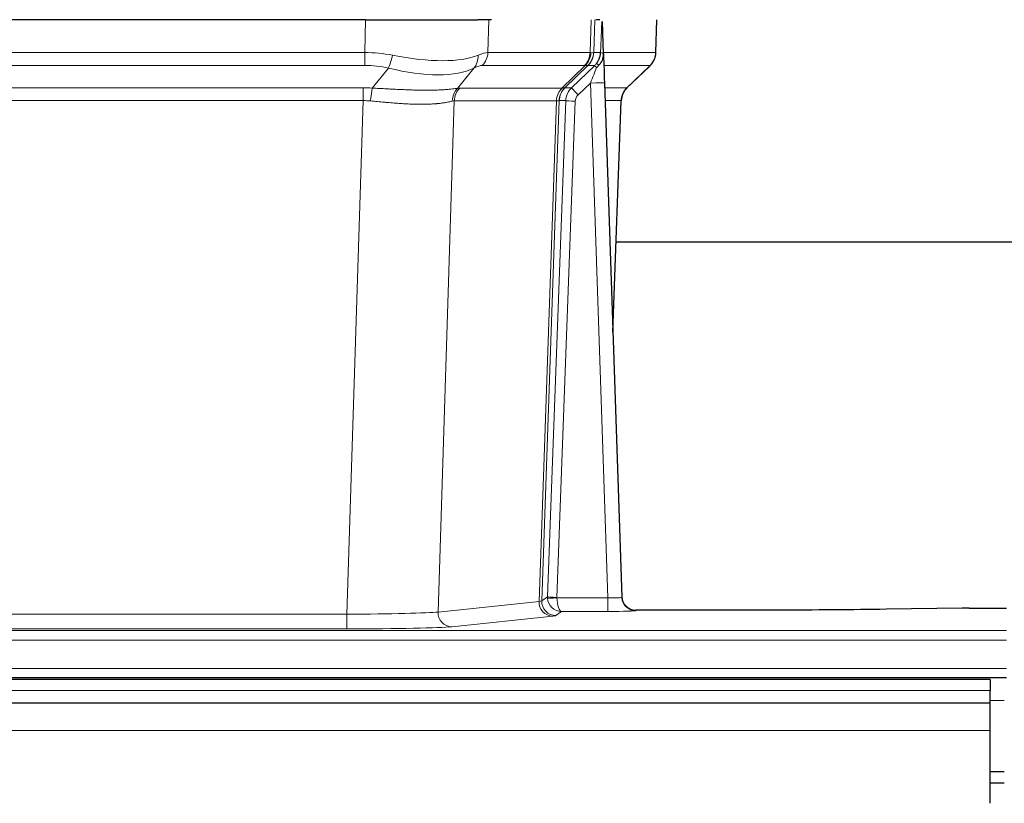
# Model space of a CAD drawing. Header units: inches. Extents: x 0 to 20790, y -12 to 14700.
# Tile 107 of 184: x 4729 to 4938, y 11928 to 12095. Entities that reach past the tile are written whole.
import ezdxf

# ---------------------------------------------------------------- set-up
doc = ezdxf.new("R2010")
doc.units = ezdxf.units.IN
doc.layers.add('1', color=7, linetype='Continuous', true_color=0xffffff)

msp = doc.modelspace()

# ---------------------------------------------------------------- linework, layer by layer
at = {"layer": '1', "color": 2, "linetype": 'Continuous', "lineweight": 25}
for p, q in [((4802.336, 12094.525), (4587.113, 12094.525)), ((4802.336, 12094.525), (4826.195, 12094.525)), ((4829.09, 12094.525), (4826.195, 12094.525)), ((4852.129, 12094.525), (4851.344, 12094.525)), ((4852.936, 12087.364), (4852.709, 12094.094)), ((4864.074, 12087.515), (4864.322, 12094.525)), ((4852.938, 12087.314), (4852.936, 12087.364)), ((4857.924, 12080), (4862.661, 12084.51)), ((4853.146, 12081.046), (4856.834, 11971.67)), ((4854.934, 12028.022), (4856.713, 12077.295)), ((5023.782, 12047.153), (4855.559, 12047.153)), ((4856.834, 11971.67), (4856.842, 11971.536)), ((4889.725, 11968.904), (4859.822, 11968.904)), ((4929.269, 11969.313), (4913.104, 11969.068)), ((4930.767, 11969.323), (4938.725, 11969.323)), ((4450.725, 11954.525), (4938.725, 11954.525)), ((4935.225, 11954.13), (3958.225, 11954.13)), ((4935.225, 11954.13), (4935.225, 11951.765)), ((4935.225, 11949.13), (4935.225, 11951.765)), ((4935.225, 11949.13), (3958.225, 11949.13)), ((4935.225, 11943.272), (4935.225, 11949.13)), ((4935.225, 11927.789), (4935.225, 11943.272)), ((4935.225, 11934.525), (4938.222, 11934.525)), ((4935.224, 11932.13), (4938.224, 11932.13))]:
    msp.add_line(p, q, dxfattribs=at)
at = {"layer": '1', "color": 110, "linetype": 'Continuous', "lineweight": 13}
for p, q in [((4802.146, 12087.531), (4802.336, 12094.525)), ((4828.518, 12094.525), (4828.328, 12087.531)), ((4850.075, 12087.531), (4850.318, 12094.525)), ((4851.103, 12094.525), (4850.86, 12087.531)), ((4864.058, 12087.531), (4864.306, 12094.525)), ((4587.304, 12087.531), (4802.146, 12087.531)), ((4802.146, 12084.793), (4802.146, 12087.531)), ((4828.328, 12087.531), (4850.075, 12087.531)), ((4850.86, 12087.531), (4852.321, 12087.531)), ((4852.93, 12087.531), (4864.058, 12087.531)), ((4802.146, 12084.793), (4587.304, 12084.793)), ((4803.716, 12079.966), (4807.17, 12084.234)), ((4825.368, 12084.234), (4821.875, 12079.917)), ((4848.892, 12084.793), (4827.145, 12084.793)), ((4844.112, 12079.984), (4849.058, 12084.781)), ((4849.604, 12084.781), (4844.712, 12080.037)), ((4846.149, 12080.043), (4851.077, 12084.793)), ((4851.077, 12084.793), (4849.642, 12084.793)), ((4862.84, 12084.793), (4853.02, 12084.793)), ((4857.932, 12080.02), (4862.745, 12084.601)), ((4587.646, 12080.042), (4801.804, 12080.042)), ((4801.804, 12077.305), (4801.804, 12080.042)), ((4822.378, 12079.984), (4844.112, 12079.984)), ((4844.737, 12080.043), (4846.149, 12080.043)), ((4850.147, 12081.05), (4847.538, 12078.535)), ((4853.841, 11971.509), (4850.147, 12081.05)), ((4853.179, 12080.043), (4857.919, 12080.043)), ((4801.804, 12077.305), (4587.646, 12077.305)), ((4798.33, 11968.019), (4801.804, 12077.305)), ((4821.196, 12077.264), (4817.738, 11968.488)), ((4842.93, 12077.264), (4821.196, 12077.264)), ((4839.224, 11970.735), (4842.936, 12077.264)), ((4843.519, 12077.308), (4839.809, 11970.848)), ((4841.038, 11971.745), (4844.929, 12077.308)), ((4846.926, 12077.167), (4843.035, 11971.604)), ((4844.929, 12077.308), (4843.519, 12077.308)), ((4856.701, 12077.308), (4853.272, 12077.308)), ((4854.928, 12028.195), (4856.701, 12077.308)), ((4839.809, 11970.848), (4841.038, 11971.745)), ((4843.036, 11971.509), (4853.841, 11971.509)), ((4853.841, 11971.509), (4853.841, 11968.614)), ((4817.738, 11968.488), (4839.224, 11970.735)), ((4859.822, 11968.904), (4859.832, 11968.772)), ((4591.12, 11968.019), (4798.33, 11968.019)), ((4798.33, 11968.019), (4798.33, 11964.915)), ((4842.132, 11967.618), (4820.647, 11965.371)), ((4843.999, 11968.614), (4842.805, 11967.742)), ((4853.841, 11968.614), (4843.999, 11968.614)), ((4798.33, 11964.915), (4591.12, 11964.915)), ((4450.725, 11964.55), (4938.725, 11964.55)), ((4450.725, 11962.481), (4938.725, 11962.481)), ((4450.725, 11956.455), (4938.725, 11956.455)), ((4935.225, 11951.765), (3958.225, 11951.765)), ((4935.225, 11949.699), (4938.222, 11949.699)), ((4935.225, 11943.272), (3958.225, 11943.272))]:
    msp.add_line(p, q, dxfattribs=at)
for centre, major_axis, ratio, start_param, end_param in [((4801.496, 12064.67), (26.983, 1.545), 0.8452785, 1.2775604, 1.4983912), ((4807.17, 12087.112), (-0.881, -3.902), 0.2224052, 0.7930597, 1.5799958), ((4802.399, 12097.76), (-26.677, 8.186), 0.3267204, 1.882912, 2.7667489), ((4822.672, 12087.112), (1.736, -3.604), 0.8689501, 0.3464596, 1.1333957), ((4801.496, 12064.67), (27.492, 22.639), 0.1155218, 0.1441436, 0.3649744), ((4824.449, 12087.67), (0, -4), 0.9702957, 0.7679449, 1.5358897), ((4846.196, 12087.67), (0, -4), 0.9702957, 0.7679449, 1.5358897), ((4846.362, 12087.658), (-0.603, -3.954), 0.9772749, 0.9153799, 1.6837369), ((4846.827, 12087.658), (1.703, -3.619), 0.9971774, 0.3287851, 1.0971421), ((4846.865, 12087.67), (0, -4), 0.9993908, 0.7679449, 1.5358897), ((4823.065, 12064.67), (27.661, 22.629), 0.1172118, 0.1096856, 0.1416657), ((4824.216, 12097.76), (-26.658, 10.191), 0.0473724, 2.9456198, 3.0909709), ((4823.065, 12064.67), (27.808, 22.856), 0.0163196, 0.0204945, 0.0524746), ((4854.319, 12087.461), (-1.999, 0.077), 0.1036431, 0.0350743, 0.8106069), ((4860.063, 12087.67), (0, 4), 0.9993908, 3.9095375, 4.6774824), ((4801.496, 12061.793), (16.721, 16.271), 0.9721633, 0.5640914, 0.7849223), ((4802.399, 12097.76), (-25.873, 10.634), 0.4068526, 1.919368, 2.8032049), ((4804.192, 12061.793), (23.46, 22.829), 0.1194803, 0.122173, 0.3430038), ((4825.761, 12061.793), (23.636, 22.829), 0.1185164, 0.0901184, 0.1220986), ((4824.216, 12097.76), (-25.449, 12.923), 0.0600246, 2.9512599, 3.096611), ((4825.842, 12061.792), (23.811, 22.997), 0.0168484, 0.0174427, 0.0494225), ((4850.147, 12081.12), (1.856, 4.567), 0.0053314, 4.6992705, 5.4949999), ((4852.465, 12083.354), (1.388, -1.44), 0.0242285, 3.1658454, 3.9417885), ((4848.3, 12087.67), (3.533, 1.889), 0.9978057, 4.9883759, 5.1348763), ((4853.052, 12084.009), (1.583, -1.222), 0.0276319, 3.169255, 3.9405385), ((4839.025, 12061.793), (23.826, 22.997), 0.016839, 6.1714068, 6.3006297), ((4801.014, 12056.042), (17.528, 16.98), 0.9676454, 0.7049966, 0.7848442), ((4803.716, 12077.089), (0.32, 3.987), 0.0824896, 0.7712526, 1.5399639), ((4824.571, 12077.039), (-0.926, 3.891), 0.9457602, 0.5436933, 1.3082514), ((4825.074, 12077.107), (0, 4), 0.9702957, 0.7679449, 1.5315264), ((4798.313, 12055.875), (24.592, 23.931), 0.1189226, 0.1216051, 0.196623), ((4846.809, 12077.107), (0, 4), 0.9702957, 0.7679449, 1.5315264), ((4846.814, 12077.107), (-0.019, 4), 0.9702844, 0.7633847, 1.5270253), ((4847.489, 12077.16), (-1.442, 3.731), 0.998056, 0.3995344, 1.1665625), ((4847.514, 12077.166), (0, 4), 0.9993908, 0.7679449, 1.5351916), ((4819.9, 12056.025), (24.849, 24.015), 0.0168506, 0.0174341, 0.039887), ((4848.926, 12077.166), (2.83, 2.828), 0.9993905, 1.5533428, 2.3205896), ((4847.538, 12078.604), (1.388, -1.44), 0.0242285, 3.1658454, 4.7375178), ((4850.147, 12080.945), (2.998, 0.101), 0.0348797, 6.2820091, 7.8528054), ((4860.696, 12077.166), (0, -4), 0.9993908, 3.9095375, 4.6767843), ((4833.051, 12056.026), (24.879, 24.014), 0.016827, 6.2565923, 6.3006169), ((4848.926, 12077.096), (1.703, 1.052), 0.998638, 1.7848011, 2.5520478), ((4801.014, 12053.165), (2.819, 24.028), 0.8253154, 0.0219437, 0.1017912), ((4801.009, 12052.998), (20.559, 24.143), 0.1188179, 0.0965282, 0.1715461), ((4822.678, 12053.149), (20.849, 24.157), 0.0182438, 0.0122069, 0.0346604), ((4846.926, 12077.237), (1.999, -0.074), 0.0348758, 3.1764983, 4.7136745), ((4835.828, 12053.148), (20.882, 24.158), 0.0154016, 6.2548756, 6.2989002), ((4844.035, 11971.64), (0.383, 2.976), 0.9995814, 1.6633112, 1.7590768), ((4843.035, 11971.674), (1.999, -0.074), 0.0348758, 3.1764983, 4.7136745), ((4843.036, 11971.578), (-1.997, -0.118), 0.0348391, 0.0373692, 1.5687431), ((4843.999, 11971.613), (-0.98, 2.84), 0.9849493, 1.294853, 2.8045628), ((4844.035, 11971.57), (0.606, 0.798), 0.9977279, 2.1841966, 2.279962), ((4843.999, 11971.613), (-0.028, 3), 0.3214645, 1.6026847, 3.1123946), ((4853.829, 11971.771), (-3.005, 0.103), 0.0869619, 1.577888, 3.1486843), ((4859.832, 11971.771), (-2.991, -0.235), 0.9996552, 0.0000105, 1.4923863), ((4842.132, 11970.617), (0.312, -2.984), 0.969741, 4.5720353, 6.175756), ((4819.806, 11970.763), (20.016, 0.105), 0.0266879, 6.037898, 6.2472222), ((4842.805, 11970.741), (1.769, -2.423), 0.9990158, 4.0464368, 5.6519121), ((4798.323, 11968.516), (20.013, 0.095), 0.0248544, 4.7125895, 6.0379715), ((4820.647, 11968.37), (0.312, -2.984), 0.969741, 4.5720353, 6.175756), ((4819.806, 11967.764), (23.014, 0), 0.0261612, 6.0380559, 6.2473801), ((4853.829, 11968.772), (-6.003, 0), 0.0262109, 1.5728579, 3.1436542), ((4798.323, 11965.517), (-23.012, 0), 0.0261647, 1.5710736, 2.8964556)]:
    msp.add_ellipse(centre, major_axis=major_axis, ratio=ratio, start_param=start_param, end_param=end_param, dxfattribs=at)
at = {"layer": '1', "color": 2, "linetype": 'Continuous', "lineweight": 25}
for centre, major_axis, ratio, start_param, end_param in [((4853.146, 12081.221), (-0.227, 6.726), 0.0008736, 0.4374328, 1.5967123), ((4859.968, 12087.478), (3.174, -2.434), 0.9869112, 6.1322815, 6.2830018), ((4860.709, 12077.142), (-3.886, 0.947), 0.998973, 5.7186048, 6.4862172), ((4859.822, 11971.908), (-0.15, 3), 0.998739, 1.5545356, 3.0917055), ((4930.77, 11969.245), (-3, 0), 0.0262223, 4.7133912, 5.2365954)]:
    msp.add_ellipse(centre, major_axis=major_axis, ratio=ratio, start_param=start_param, end_param=end_param, dxfattribs=at)
at = {"layer": '1', "color": 110, "linetype": 'Continuous', "lineweight": 13}
for points, knots in [([(4852.321, 12087.531), (4852.343, 12088.083), (4852.364, 12088.634), (4852.407, 12089.737), (4852.429, 12090.287), (4852.462, 12091.112), (4852.473, 12091.387), (4852.495, 12091.936), (4852.506, 12092.21), (4852.528, 12092.757), (4852.539, 12093.03), (4852.556, 12093.438), (4852.562, 12093.574), (4852.574, 12093.846), (4852.579, 12093.981), (4852.585, 12094.116)], [0, 0, 0, 0, 0.25, 0.25, 0.5, 0.5, 0.625, 0.625, 0.75, 0.75, 0.875, 0.875, 0.9375, 0.9375, 1, 1, 1, 1]), ([(4803.716, 12079.966), (4804.234, 12079.943), (4804.75, 12079.918), (4805.775, 12079.867), (4806.285, 12079.841), (4806.919, 12079.808), (4807.046, 12079.801), (4807.299, 12079.788), (4807.425, 12079.782), (4807.802, 12079.762), (4808.051, 12079.75), (4808.793, 12079.713), (4809.28, 12079.689), (4810.239, 12079.646), (4810.711, 12079.626), (4811.639, 12079.591), (4812.096, 12079.575), (4812.77, 12079.556), (4812.992, 12079.551), (4813.323, 12079.543), (4813.433, 12079.541), (4813.597, 12079.538), (4813.652, 12079.537), (4813.76, 12079.535), (4814.247, 12079.527), (4814.715, 12079.522), (4815.521, 12079.521), (4816.298, 12079.525), (4817.021, 12079.541), (4817.717, 12079.563), (4818.051, 12079.576), (4818.451, 12079.596), (4818.53, 12079.6), (4818.687, 12079.609), (4818.764, 12079.613), (4818.993, 12079.627), (4819.141, 12079.636), (4819.571, 12079.666), (4819.839, 12079.688), (4820.341, 12079.733), (4820.574, 12079.757), (4821.005, 12079.804), (4821.204, 12079.828), (4821.566, 12079.874), (4821.729, 12079.896), (4821.875, 12079.917)], [0, 0, 0, 0, 0.0625, 0.0625, 0.125, 0.125, 0.140625, 0.140625, 0.15625, 0.15625, 0.1875, 0.1875, 0.25, 0.25, 0.3125, 0.3125, 0.375, 0.375, 0.40625, 0.40625, 0.421875, 0.421875, 0.4296875, 0.4296875, 0.4375, 0.5, 0.5, 0.5625, 0.625, 0.625, 0.6875, 0.6875, 0.703125, 0.703125, 0.71875, 0.71875, 0.75, 0.75, 0.8125, 0.8125, 0.875, 0.875, 0.9375, 0.9375, 1, 1, 1, 1]), ([(4820.777, 12077.204), (4820.621, 12077.162), (4820.449, 12077.118), (4820.074, 12077.033), (4819.87, 12076.99), (4819.432, 12076.908), (4819.198, 12076.869), (4818.698, 12076.794), (4818.432, 12076.759), (4818.01, 12076.711), (4817.865, 12076.696), (4817.642, 12076.674), (4817.567, 12076.667), (4817.414, 12076.653), (4817.338, 12076.647), (4816.949, 12076.615), (4816.626, 12076.594), (4815.956, 12076.56), (4815.262, 12076.534), (4814.521, 12076.526), (4813.756, 12076.527), (4813.361, 12076.532), (4812.903, 12076.543), (4812.852, 12076.544), (4812.749, 12076.547), (4812.698, 12076.548), (4812.543, 12076.553), (4812.232, 12076.562), (4811.917, 12076.574), (4811.282, 12076.602), (4810.852, 12076.624), (4809.977, 12076.676), (4809.533, 12076.706), (4808.632, 12076.772), (4808.174, 12076.808), (4807.477, 12076.867), (4807.243, 12076.887), (4806.889, 12076.918), (4806.77, 12076.928), (4806.533, 12076.949), (4806.414, 12076.96), (4805.817, 12077.014), (4805.337, 12077.059), (4804.372, 12077.148), (4803.886, 12077.194), (4803.397, 12077.238)], [0, 0, 0, 0, 0.0625, 0.0625, 0.125, 0.125, 0.1875, 0.1875, 0.25, 0.25, 0.28125, 0.28125, 0.296875, 0.296875, 0.3125, 0.3125, 0.375, 0.375, 0.4375, 0.5, 0.5, 0.5625, 0.5625, 0.5703125, 0.5703125, 0.578125, 0.578125, 0.59375, 0.625, 0.625, 0.6875, 0.6875, 0.75, 0.75, 0.8125, 0.8125, 0.84375, 0.84375, 0.859375, 0.859375, 0.875, 0.875, 0.9375, 0.9375, 1, 1, 1, 1]), ([(4843.499, 12077.304), (4843.462, 12077.29), (4843.397, 12077.279), (4843.21, 12077.266), (4843.087, 12077.263), (4842.936, 12077.264)], [0, 0, 0, 0, 0.5, 0.5, 1, 1, 1, 1])]:
    msp.add_open_spline(points, degree=3, knots=knots, dxfattribs=at)
at = {"layer": '1', "color": 2, "linetype": 'Continuous', "lineweight": 25}
msp.add_open_spline([(4852.585, 12094.116), (4852.589, 12094.112), (4852.614, 12094.105), (4852.672, 12094.098), (4852.709, 12094.094)], degree=3, dxfattribs=at)
for points, knots in [([(4851.468, 12085.229), (4851.485, 12085.251), (4851.501, 12085.273), (4851.534, 12085.316), (4851.55, 12085.338), (4851.597, 12085.404), (4851.627, 12085.448), (4851.714, 12085.581), (4851.768, 12085.671), (4851.869, 12085.852), (4851.915, 12085.944), (4851.98, 12086.084), (4852, 12086.131), (4852.04, 12086.226), (4852.058, 12086.273), (4852.111, 12086.416), (4852.143, 12086.512), (4852.199, 12086.707), (4852.224, 12086.805), (4852.265, 12087.005), (4852.282, 12087.107), (4852.302, 12087.263), (4852.307, 12087.316), (4852.316, 12087.423), (4852.319, 12087.477), (4852.321, 12087.531)], [0, 0, 0, 0, 0.03125, 0.03125, 0.0625, 0.0625, 0.125, 0.125, 0.25, 0.25, 0.375, 0.375, 0.4375, 0.4375, 0.5, 0.5, 0.625, 0.625, 0.75, 0.75, 0.875, 0.875, 0.9375, 0.9375, 1, 1, 1, 1]), ([(4851.923, 12084.83), (4851.942, 12084.854), (4851.962, 12084.876), (4852.002, 12084.92), (4852.023, 12084.941), (4852.063, 12084.983), (4852.083, 12085.004), (4852.122, 12085.045), (4852.142, 12085.066), (4852.2, 12085.129), (4852.237, 12085.171), (4852.309, 12085.258), (4852.344, 12085.302), (4852.411, 12085.392), (4852.443, 12085.438), (4852.489, 12085.51), (4852.504, 12085.534), (4852.534, 12085.582), (4852.548, 12085.607), (4852.618, 12085.731), (4852.667, 12085.833), (4852.753, 12086.044), (4852.79, 12086.152), (4852.829, 12086.292), (4852.836, 12086.32), (4852.85, 12086.377), (4852.857, 12086.405), (4852.875, 12086.491), (4852.886, 12086.549), (4852.914, 12086.722), (4852.939, 12086.955), (4852.942, 12087.193), (4852.938, 12087.314)], [0, 0, 0, 0, 0.03125, 0.03125, 0.0625, 0.0625, 0.09375, 0.09375, 0.125, 0.125, 0.1875, 0.1875, 0.25, 0.25, 0.3125, 0.3125, 0.34375, 0.34375, 0.375, 0.375, 0.5, 0.5, 0.625, 0.625, 0.65625, 0.65625, 0.6875, 0.6875, 0.75, 0.75, 0.875, 1, 1, 1, 1]), ([(4863.142, 12085.044), (4863.2, 12085.112), (4863.327, 12085.295), (4863.577, 12085.677), (4863.882, 12086.359), (4864.088, 12087.01), (4864.056, 12087.423), (4864.051, 12087.478)], [0, 0, 0, 0, 0.2255282, 0.4356233, 0.6511466, 0.9537437, 1, 1, 1, 1]), ([(4851.473, 12084.333), (4851.513, 12084.372), (4851.552, 12084.412), (4851.629, 12084.493), (4851.667, 12084.534), (4851.78, 12084.658), (4851.853, 12084.743), (4851.923, 12084.83)], [0, 0, 0, 0, 0.25, 0.25, 0.5, 0.5, 1, 1, 1, 1]), ([(4913.104, 11969.068), (4909.571, 11969.015), (4905.769, 11968.973), (4897.886, 11968.918), (4893.806, 11968.904), (4889.725, 11968.904)], [0, 0, 0, 0, 0.5, 0.5, 1, 1, 1, 1])]:
    msp.add_open_spline(points, degree=3, knots=knots, dxfattribs=at)
at = {"layer": '1', "color": 110, "linetype": 'Continuous', "lineweight": 13}
for points, weights in [([(4844.112, 12079.984), (4844.115, 12079.984), (4844.118, 12079.985)], [0.499999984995, 0.500000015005, 0.499999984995]), ([(4842.936, 12077.264), (4842.933, 12077.264), (4842.93, 12077.264)], [0.500000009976, 0.499999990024, 0.500000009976])]:
    msp.add_rational_spline(points, weights, degree=2, dxfattribs=at)
msp.add_open_spline([(4844.118, 12079.985), (4844.281, 12079.99), (4844.543, 12080.005), (4844.677, 12080.025), (4844.712, 12080.037)], degree=3, dxfattribs=at)

doc.saveas('drawing.dxf')
